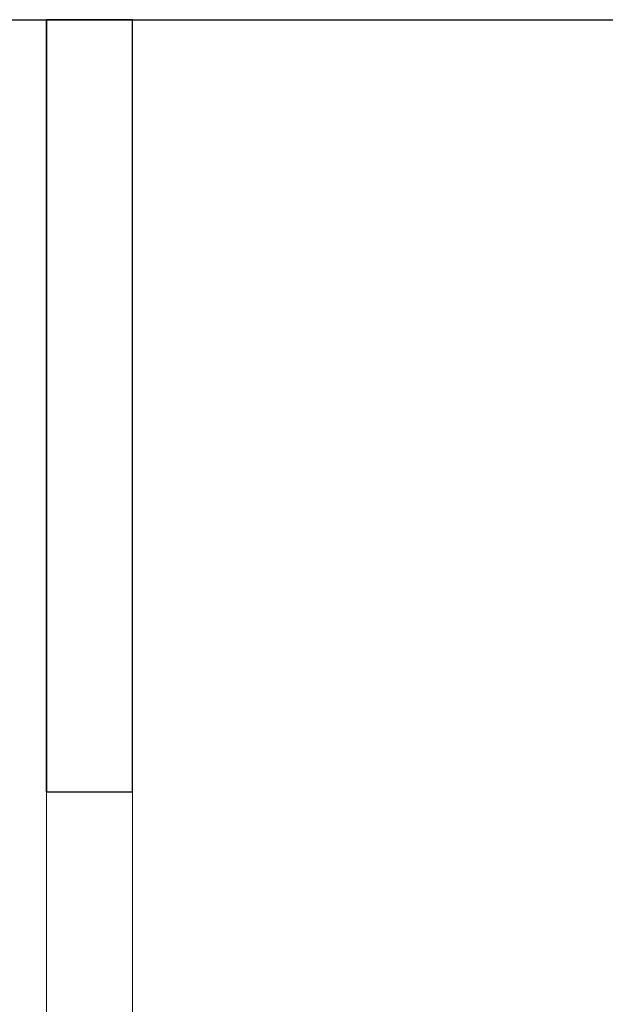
# Model space of a CAD drawing. Header units: metres. Extents: x 391.1 to 427.5, y 12.7 to 28.4.
# Tile 173 of 240: x 408.962 to 409.644, y 23.003 to 24.151. Entities that reach past the tile are written whole.
import ezdxf

# ---------------------------------------------------------------- set-up
doc = ezdxf.new("R2010")
doc.units = ezdxf.units.M
for name, color, linetype, lineweight in [('A-GENM-____-OTLN', 7, 'Continuous', 18), ('A-WALL-____-MCUT', 7, 'Continuous', 25), ('A-WALL-____-OTLN', 7, 'Continuous', 25)]:
    doc.layers.add(name, color=color, linetype=linetype, lineweight=lineweight)

# ---------------------------------------------------------------- blocks, each defined once
blk = doc.blocks.new('Family - Evans P-1-153476-01_ENLLUMENAT_PS1')
at = {"layer": 'A-WALL-____-MCUT', "color": 253, "true_color": 0xaaaaaa}
blk.add_line((6.0633, 0.15), (0, 0.15), dxfattribs=at)
at = {"layer": 'A-WALL-____-OTLN', "color": 253, "true_color": 0xaaaaaa}
blk.add_line((6.0633, 0.15), (0, 0.15), dxfattribs=at)
blk = doc.blocks.new('Family - Evans P-1-153632-01_ENLLUMENAT_PS1')
at = {"layer": 'A-WALL-____-MCUT', "color": 253, "true_color": 0xaaaaaa}
for p, q in [((2.4199, 0.1), (2.4199, 0)), ((3.32, 0.1), (2.4199, 0.1)), ((3.32, 0), (3.32, 0.1)), ((2.4199, 0), (3.32, 0))]:
    blk.add_line(p, q, dxfattribs=at)
at = {"layer": 'A-WALL-____-OTLN', "color": 253, "true_color": 0xaaaaaa}
for p, q in [((2.4199, 0.1), (2.4199, 0)), ((2.4199, 0.1), (3.32, 0.1)), ((3.32, 0.1), (3.32, 0)), ((2.4199, 0), (3.32, 0))]:
    blk.add_line(p, q, dxfattribs=at)
at = {"layer": 'A-WALL-____-OTLN', "color": 253, "lineweight": 18, "true_color": 0xaaaaaa}
blk.add_line((0, 0), (3.32, 0), dxfattribs=at)
blk = doc.blocks.new('Family - Vano de puerta PS-1-153634-01_ENLLUMENAT_PS1')
at = {"layer": 'A-GENM-____-OTLN', "color": 253, "true_color": 0xaaaaaa}
for p, q in [((409.0932, 23.2507), (408.9932, 23.2507)), ((408.9932, 23.2507), (408.9932, 22.5407)), ((408.9932, 22.5407), (408.9932, 23.2507)), ((408.9932, 23.2507), (409.0932, 23.2507)), ((409.0932, 22.5407), (409.0932, 23.2507)), ((409.0932, 23.2507), (409.0932, 22.5407)), ((408.9932, 22.5407), (409.0932, 22.5407)), ((408.9932, 22.5407), (409.0932, 22.5407))]:
    blk.add_line(p, q, dxfattribs=at)
blk = doc.blocks.new('LONDR55-XX_ZZ-ARQ-CAA-M3D-Londres55_ifc-1-01_ENLLUMENAT_PS1')
at = {"layer": 'A-GENM-____-OTLN', "color": 253, "lineweight": 18, "true_color": 0xaaaaaa}
blk.add_blockref('Family - Vano de puerta PS-1-153634-01_ENLLUMENAT_PS1', (0, 0), dxfattribs=at)
at = {"layer": 'A-WALL-____-OTLN', "color": 253, "lineweight": 18, "true_color": 0xaaaaaa}
for name, p, rotation in [('Family - Evans P-1-153476-01_ENLLUMENAT_PS1', (414.1564, 24.3007), 180), ('Family - Evans P-1-153632-01_ENLLUMENAT_PS1', (409.0932, 20.8307), 90)]:
    blk.add_blockref(name, p, dxfattribs=dict(at, rotation=rotation))

msp = doc.modelspace()

# ---------------------------------------------------------------- block references
at = {"lineweight": 5}
msp.add_blockref('LONDR55-XX_ZZ-ARQ-CAA-M3D-Londres55_ifc-1-01_ENLLUMENAT_PS1', (0, 0), dxfattribs=at)

doc.saveas('drawing.dxf')
